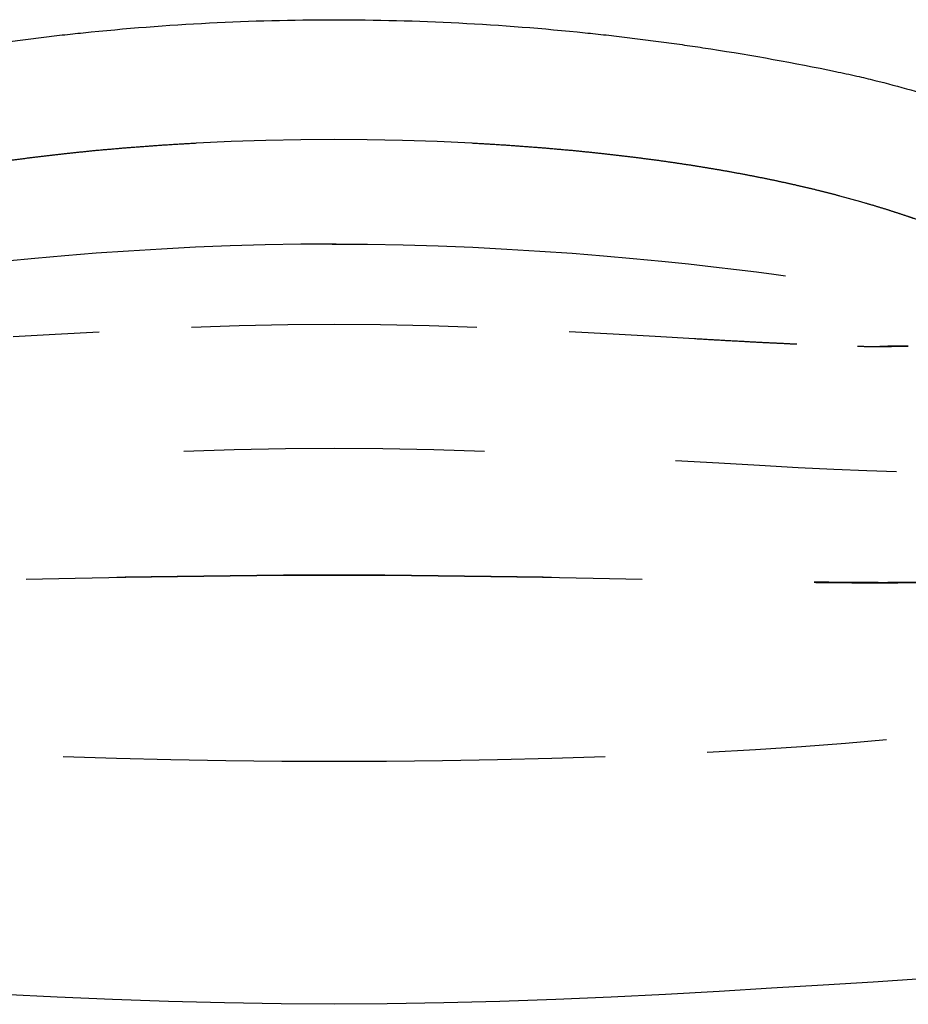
# Model space of a CAD drawing. Header units: millimetres. Extents: x -31695 to -21550, y -3481 to 7253.
# Tile 22 of 256: x -25426 to -25213, y -1833 to -1596. Entities that reach past the tile are written whole.
import ezdxf

# ---------------------------------------------------------------- set-up
doc = ezdxf.new("R2010")
doc.units = ezdxf.units.MM
doc.layers.add('2d', color=7, linetype='Continuous', true_color=0x000000)

msp = doc.modelspace()

# ---------------------------------------------------------------- linework, layer by layer
at = {"layer": '2d'}
for p, q in [((-25383.8, -1625.9), (-25375.51, -1625.51)), ((-25375.51, -1625.51), (-25367.14, -1625.22)), ((-25367.14, -1625.22), (-25358.71, -1625.05)), ((-25358.71, -1625.05), (-25350.74, -1625)), ((-25350.74, -1625), (-25342.77, -1625.05)), ((-25342.77, -1625.05), (-25334.33, -1625.22)), ((-25334.33, -1625.22), (-25325.96, -1625.51)), ((-25325.96, -1625.51), (-25317.67, -1625.9)), ((-25229.35, -1638.57), (-25224.32, -1639.97)), ((-25224.32, -1639.97), (-25222.97, -1640.35)), ((-25367.28, -1650.39), (-25375.71, -1650.64)), ((-25358.77, -1650.23), (-25367.28, -1650.39)), ((-25350.23, -1650.18), (-25358.77, -1650.23)), ((-25351.24, -1650.18), (-25342.7, -1650.23)), ((-25342.7, -1650.23), (-25334.19, -1650.39)), ((-25334.19, -1650.39), (-25325.76, -1650.64)), ((-25407.93, -1652.4), (-25415.42, -1652.99)), ((-25400.17, -1651.86), (-25407.93, -1652.4)), ((-25392.2, -1651.38), (-25400.17, -1651.86)), ((-25384.03, -1650.97), (-25392.2, -1651.38)), ((-25375.71, -1650.64), (-25384.03, -1650.97)), ((-25325.76, -1650.64), (-25317.44, -1650.97)), ((-25317.44, -1650.97), (-25309.28, -1651.38)), ((-25309.28, -1651.38), (-25301.3, -1651.86)), ((-25301.3, -1651.86), (-25293.54, -1652.4)), ((-25293.54, -1652.4), (-25286.05, -1652.99)), ((-25422.61, -1653.62), (-25429.44, -1654.28)), ((-25415.42, -1652.99), (-25422.61, -1653.62)), ((-25286.05, -1652.99), (-25278.87, -1653.62)), ((-25278.87, -1653.62), (-25272.03, -1654.28)), ((-25272.03, -1654.28), (-25265.59, -1654.95)), ((-25265.59, -1654.95), (-25259.6, -1655.62)), ((-25259.6, -1655.62), (-25254.11, -1656.27)), ((-25254.11, -1656.27), (-25249.23, -1656.88)), ((-25249.23, -1656.88), (-25245.11, -1657.42)), ((-25245.11, -1657.42), (-25242.3, -1657.8)), ((-25427.82, -1672.41), (-25417.76, -1671.82)), ((-25417.76, -1671.82), (-25407.22, -1671.25)), ((-25373.53, -1669.85), (-25385.02, -1670.23)), ((-25361.88, -1669.61), (-25373.53, -1669.85)), ((-25350.74, -1669.52), (-25361.88, -1669.61)), ((-25339.59, -1669.61), (-25350.74, -1669.52)), ((-25327.94, -1669.85), (-25339.59, -1669.61)), ((-25316.45, -1670.23), (-25327.94, -1669.85)), ((-25283.71, -1671.82), (-25294.25, -1671.25)), ((-25273.65, -1672.41), (-25283.71, -1671.82)), ((-25264.14, -1672.96), (-25273.65, -1672.41)), ((-25386.88, -1699.94), (-25374.72, -1699.56)), ((-25386.88, -1699.94), (-25386.88, -1699.94)), ((-25374.72, -1699.56), (-25362.42, -1699.31)), ((-25362.42, -1699.31), (-25350.74, -1699.23)), ((-25350.74, -1699.23), (-25339.05, -1699.31)), ((-25339.05, -1699.31), (-25326.75, -1699.56)), ((-25326.75, -1699.56), (-25314.59, -1699.94)), ((-25314.59, -1699.94), (-25314.59, -1699.94)), ((-25268.76, -1702.17), (-25258.35, -1702.76)), ((-25258.35, -1702.76), (-25248.51, -1703.31)), ((-25248.51, -1703.31), (-25239.27, -1703.81)), ((-25239.27, -1703.81), (-25230.69, -1704.24)), ((-25230.69, -1704.24), (-25222.8, -1704.58)), ((-25222.8, -1704.58), (-25215.66, -1704.83)), ((-25424.74, -1730.7), (-25412.97, -1730.45)), ((-25412.97, -1730.45), (-25400.82, -1730.22)), ((-25400.93, -1730.22), (-25402.95, -1730.26)), ((-25388.44, -1730.02), (-25400.93, -1730.22)), ((-25400.82, -1730.22), (-25388.37, -1730)), ((-25375.74, -1729.85), (-25388.44, -1730.02)), ((-25388.37, -1730), (-25375.7, -1729.83)), ((-25362.89, -1729.74), (-25375.74, -1729.85)), ((-25375.7, -1729.83), (-25362.87, -1729.71)), ((-25350.74, -1729.7), (-25362.89, -1729.74)), ((-25362.87, -1729.71), (-25350.74, -1729.67)), ((-25350.74, -1729.67), (-25338.6, -1729.71)), ((-25338.58, -1729.74), (-25350.74, -1729.7)), ((-25338.6, -1729.71), (-25325.77, -1729.83)), ((-25325.73, -1729.85), (-25338.58, -1729.74)), ((-25325.77, -1729.83), (-25313.1, -1730)), ((-25313.03, -1730.02), (-25325.73, -1729.85)), ((-25313.1, -1730), (-25300.65, -1730.22)), ((-25300.54, -1730.22), (-25313.03, -1730.02)), ((-25300.65, -1730.22), (-25288.5, -1730.45)), ((-25298.52, -1730.26), (-25300.54, -1730.22)), ((-25288.5, -1730.45), (-25276.73, -1730.7)), ((-25249.5, -1771.58), (-25238.42, -1770.86)), ((-25238.42, -1770.86), (-25227.91, -1770.07)), ((-25227.91, -1770.07), (-25218, -1769.2)), ((-25415.84, -1773.28), (-25403.04, -1773.69)), ((-25298.43, -1773.69), (-25285.63, -1773.28)), ((-25261.1, -1772.23), (-25249.5, -1771.58)), ((-25403.04, -1773.69), (-25389.99, -1774)), ((-25389.99, -1774), (-25376.73, -1774.23)), ((-25376.73, -1774.23), (-25363.34, -1774.37)), ((-25363.34, -1774.37), (-25350.74, -1774.41)), ((-25350.74, -1774.41), (-25338.13, -1774.37)), ((-25338.13, -1774.37), (-25324.74, -1774.23)), ((-25324.74, -1774.23), (-25311.49, -1774)), ((-25311.49, -1774), (-25298.43, -1773.69)), ((-25221.25, -1827.41), (-25233.29, -1828.17)), ((-25209.55, -1826.67), (-25221.25, -1827.41)), ((-25258.26, -1829.67), (-25271.13, -1830.38)), ((-25245.63, -1828.93), (-25258.26, -1829.67)), ((-25233.29, -1828.17), (-25245.63, -1828.93)), ((-25417.25, -1831.03), (-25430.34, -1830.38)), ((-25403.98, -1831.61), (-25417.25, -1831.03)), ((-25390.57, -1832.09), (-25403.98, -1831.61)), ((-25377.06, -1832.45), (-25390.57, -1832.09)), ((-25363.48, -1832.69), (-25377.06, -1832.45)), ((-25324.41, -1832.45), (-25338, -1832.69)), ((-25310.9, -1832.09), (-25324.41, -1832.45)), ((-25297.49, -1831.61), (-25310.9, -1832.09)), ((-25284.22, -1831.03), (-25297.49, -1831.61)), ((-25271.13, -1830.38), (-25284.22, -1831.03)), ((-25350.74, -1832.77), (-25363.48, -1832.69)), ((-25338, -1832.69), (-25350.74, -1832.77))]:
    msp.add_line(p, q, dxfattribs=at)
for points, degree, knots in [([(-25411.03, -1599.43), (-25400.94, -1598.39), (-25390.82, -1597.61), (-25380.69, -1597.08), (-25370.71, -1596.57), (-25360.72, -1596.31), (-25350.74, -1596.3)], 3, [2142.242595, 2142.242595, 2142.242595, 2142.242595, 2171.920017, 2171.920017, 2171.920017, 2201.132172, 2201.132172, 2201.132172, 2201.132172]), ([(-25350.74, -1596.3), (-25340.75, -1596.31), (-25330.76, -1596.57), (-25320.79, -1597.08), (-25310.65, -1597.61), (-25300.53, -1598.39), (-25290.44, -1599.43)], 3, [-118.271572, -118.271572, -118.271572, -118.271572, -89.059417, -89.059417, -89.059417, -59.381994, -59.381994, -59.381994, -59.381994]), ([(-25471.2, -1608.73), (-25461.25, -1606.67), (-25451.25, -1604.87), (-25441.21, -1603.31), (-25440.38, -1603.19), (-25439.54, -1603.06), (-25438.71, -1602.93), (-25437.87, -1602.81), (-25437.03, -1602.68), (-25436.2, -1602.56), (-25435.36, -1602.44), (-25434.52, -1602.32), (-25433.69, -1602.2), (-25432.85, -1602.08), (-25432.01, -1601.97), (-25431.18, -1601.85), (-25430.34, -1601.74), (-25429.5, -1601.62), (-25428.66, -1601.51), (-25427.82, -1601.4), (-25426.99, -1601.29), (-25426.15, -1601.18), (-25425.31, -1601.07), (-25424.47, -1600.97), (-25423.63, -1600.86), (-25422.79, -1600.76), (-25421.95, -1600.66), (-25421.11, -1600.55), (-25420.27, -1600.45), (-25419.44, -1600.36), (-25418.6, -1600.26), (-25417.76, -1600.16), (-25416.92, -1600.07), (-25416.08, -1599.97), (-25415.24, -1599.88), (-25414.39, -1599.79), (-25413.55, -1599.69), (-25412.71, -1599.61), (-25411.87, -1599.52), (-25411.03, -1599.43)], 3, [2099.764988, 2099.764988, 2099.764988, 2099.764988, 2130.242595, 2130.242595, 2130.242595, 2131.242595, 2131.242595, 2131.242595, 2132.242595, 2132.242595, 2132.242595, 2133.242595, 2133.242595, 2133.242595, 2134.242595, 2134.242595, 2134.242595, 2135.242595, 2135.242595, 2135.242595, 2136.242595, 2136.242595, 2136.242595, 2137.242595, 2137.242595, 2137.242595, 2138.242595, 2138.242595, 2138.242595, 2139.242595, 2139.242595, 2139.242595, 2140.242595, 2140.242595, 2140.242595, 2141.242595, 2141.242595, 2141.242595, 2142.242595, 2142.242595, 2142.242595, 2142.242595]), ([(-25290.44, -1599.43), (-25289.6, -1599.52), (-25288.76, -1599.61), (-25287.92, -1599.69), (-25287.08, -1599.79), (-25286.24, -1599.88), (-25285.4, -1599.97), (-25284.56, -1600.07), (-25283.72, -1600.16), (-25282.88, -1600.26), (-25282.04, -1600.36), (-25281.2, -1600.45), (-25280.36, -1600.55), (-25279.52, -1600.66), (-25278.68, -1600.76), (-25277.84, -1600.86), (-25277, -1600.97), (-25276.16, -1601.07), (-25275.32, -1601.18), (-25274.49, -1601.29), (-25273.65, -1601.4), (-25272.81, -1601.51), (-25271.97, -1601.62), (-25271.13, -1601.74), (-25270.3, -1601.85), (-25269.46, -1601.97), (-25268.62, -1602.08), (-25267.78, -1602.2), (-25266.95, -1602.32), (-25266.11, -1602.44), (-25265.27, -1602.56), (-25264.44, -1602.68), (-25263.6, -1602.81), (-25262.77, -1602.93), (-25261.93, -1603.06), (-25261.09, -1603.19), (-25260.26, -1603.31), (-25250.22, -1604.87), (-25240.22, -1606.67), (-25230.27, -1608.73)], 3, [-59.381994, -59.381994, -59.381994, -59.381994, -58.381994, -58.381994, -58.381994, -57.381994, -57.381994, -57.381994, -56.381994, -56.381994, -56.381994, -55.381994, -55.381994, -55.381994, -54.381994, -54.381994, -54.381994, -53.381994, -53.381994, -53.381994, -52.381994, -52.381994, -52.381994, -51.381994, -51.381994, -51.381994, -50.381994, -50.381994, -50.381994, -49.381994, -49.381994, -49.381994, -48.381994, -48.381994, -48.381994, -47.381994, -47.381994, -47.381994, -16.904387, -16.904387, -16.904387, -16.904387]), ([(-25230.27, -1608.73), (-25228.56, -1609.09), (-25226.87, -1609.46), (-25223.7, -1610.18), (-25222.31, -1610.51), (-25220.86, -1610.87), (-25217.96, -1611.59), (-25215.02, -1612.37), (-25212.19, -1613.18), (-25209.34, -1614), (-25206.54, -1614.86), (-25203.79, -1615.76), (-25201.04, -1616.67), (-25198.35, -1617.62), (-25195.73, -1618.6), (-25193.1, -1619.58), (-25190.55, -1620.6), (-25188.08, -1621.64), (-25185.6, -1622.69), (-25183.2, -1623.77), (-25180.89, -1624.88), (-25178.58, -1625.98), (-25176.35, -1627.11), (-25174.22, -1628.27), (-25172.08, -1629.42), (-25170.04, -1630.59), (-25168.1, -1631.79), (-25166.15, -1632.98), (-25164.3, -1634.19), (-25162.55, -1635.42), (-25160.79, -1636.66), (-25159.13, -1637.91), (-25157.58, -1639.18), (-25156.01, -1640.47), (-25154.55, -1641.77), (-25153.19, -1643.11), (-25151.81, -1644.47), (-25150.53, -1645.89), (-25149.36, -1647.37), (-25148.51, -1648.45), (-25147.71, -1649.58), (-25147, -1650.75), (-25146.47, -1651.6), (-25145.97, -1652.51), (-25145.51, -1653.49), (-25145.02, -1654.53), (-25144.59, -1655.64), (-25144.25, -1656.74), (-25144.16, -1657.03), (-25144.08, -1657.33), (-25143.94, -1657.84), (-25143.89, -1658.05), (-25143.74, -1658.67), (-25143.66, -1659.08), (-25143.55, -1659.76), (-25143.52, -1660), (-25143.48, -1660.25)], 3, [-16.904387, -16.904387, -16.904387, -16.904387, -11.703093, -11.703093, -7.228972, -7.228972, -7.228972, 1.858212, 1.858212, 1.858212, 10.947805, 10.947805, 10.947805, 20.044258, 20.044258, 20.044258, 29.139289, 29.139289, 29.139289, 38.246214, 38.246214, 38.246214, 47.364105, 47.364105, 47.364105, 56.489565, 56.489565, 56.489565, 65.646487, 65.646487, 65.646487, 74.858081, 74.858081, 74.858081, 84.163526, 84.163526, 84.163526, 93.638084, 93.638084, 93.638084, 100.634275, 100.634275, 100.634275, 105.638711, 105.638711, 105.638711, 111.213526, 111.213526, 111.213526, 112.610749, 112.610749, 113.553277, 113.553277, 115.277233, 115.277233, 116.207815, 116.207815, 116.207815, 116.207815]), ([(-25443.34, -1632.34), (-25440.05, -1631.8), (-25436.76, -1631.26), (-25433.33, -1630.75), (-25429.91, -1630.24), (-25426.35, -1629.77), (-25422.79, -1629.3), (-25419.1, -1628.87), (-25415.41, -1628.44), (-25411.6, -1628.05), (-25407.8, -1627.66), (-25403.88, -1627.32), (-25399.97, -1626.98), (-25395.96, -1626.68), (-25391.96, -1626.39), (-25387.88, -1626.14), (-25383.8, -1625.9)], 2, [399.822878, 399.822878, 399.822878, 400.822878, 400.822878, 401.822878, 401.822878, 402.822878, 402.822878, 403.822878, 403.822878, 404.822878, 404.822878, 405.822878, 405.822878, 406.822878, 406.822878, 407.822878, 407.822878, 407.822878]), ([(-25317.67, -1625.9), (-25313.59, -1626.14), (-25309.51, -1626.39), (-25305.51, -1626.68), (-25301.5, -1626.98), (-25297.59, -1627.32), (-25293.68, -1627.66), (-25289.87, -1628.05), (-25286.06, -1628.44), (-25282.37, -1628.87), (-25278.69, -1629.3), (-25275.13, -1629.77), (-25271.57, -1630.24), (-25268.14, -1630.75), (-25264.71, -1631.26), (-25261.42, -1631.8), (-25258.14, -1632.34)], 2, [18, 18, 18, 19, 19, 20, 20, 21, 21, 22, 22, 23, 23, 24, 24, 25, 25, 26, 26, 26]), ([(-25258.14, -1632.34), (-25254.99, -1632.91), (-25251.84, -1633.48), (-25248.84, -1634.08), (-25245.83, -1634.67), (-25242.96, -1635.3), (-25240.08, -1635.92)], 2, [26, 26, 26, 27, 27, 28, 28, 29, 29, 29]), ([(-25240.08, -1635.92), (-25237.34, -1636.57), (-25234.59, -1637.22), (-25231.97, -1637.89), (-25229.35, -1638.57)], 2, [29, 29, 29, 30, 30, 31, 31, 31]), ([(-25222.97, -1640.35), (-25220.43, -1641.11), (-25217.89, -1641.88), (-25215.45, -1642.67), (-25213.01, -1643.47)], 2, [33, 33, 33, 34, 34, 35, 35, 35]), ([(-25213.01, -1643.47), (-25212.27, -1643.73), (-25211.52, -1643.99), (-25209.1, -1644.84), (-25206.68, -1645.69)], 2, [35, 35, 35, 36, 36, 37, 37, 37]), ([(-25239.58, -1674.26), (-25243.32, -1674.08), (-25247.06, -1673.9), (-25251.16, -1673.68), (-25255.26, -1673.47), (-25259.7, -1673.21), (-25264.14, -1672.96)], 2, [-3, -3, -3, -2, -2, -1, -1, 0, 0, 0]), ([(-25217.46, -1674.76), (-25218.59, -1674.77), (-25219.72, -1674.78), (-25217.5, -1674.74), (-25215.28, -1674.7), (-25214.03, -1674.69), (-25212.79, -1674.68), (-25215.13, -1674.72), (-25217.46, -1674.76)], 2, [0, 0, 0, 1, 1, 2, 2, 3, 3, 4, 4, 4]), ([(-25234.92, -1731.43), (-25235.16, -1731.41), (-25235.39, -1731.39), (-25231.03, -1731.43), (-25226.67, -1731.47), (-25222.7, -1731.49), (-25218.72, -1731.51), (-25215.16, -1731.49), (-25211.6, -1731.48), (-25208.49, -1731.43), (-25205.38, -1731.39), (-25202.75, -1731.32), (-25200.13, -1731.25), (-25198.03, -1731.17), (-25195.94, -1731.08), (-25194.82, -1731.04), (-25193.7, -1731), (-25196.12, -1731.11), (-25198.53, -1731.22), (-25201.36, -1731.3), (-25204.2, -1731.38), (-25207.44, -1731.43), (-25210.69, -1731.48), (-25214.35, -1731.5), (-25218, -1731.52), (-25222.05, -1731.51), (-25226.09, -1731.51), (-25230.51, -1731.47), (-25234.92, -1731.43)], 2, [0, 0, 0, 1, 1, 2, 2, 3, 3, 4, 4, 5, 5, 6, 6, 7, 7, 8, 8, 9, 9, 10, 10, 11, 11, 12, 12, 13, 13, 14, 14, 14])]:
    msp.add_open_spline(points, degree=degree, knots=knots, dxfattribs=at)
msp.add_open_spline([(-25225.01, -1674.73), (-25222.37, -1674.76), (-25219.72, -1674.78)], degree=2, dxfattribs=at)

doc.saveas('drawing.dxf')
